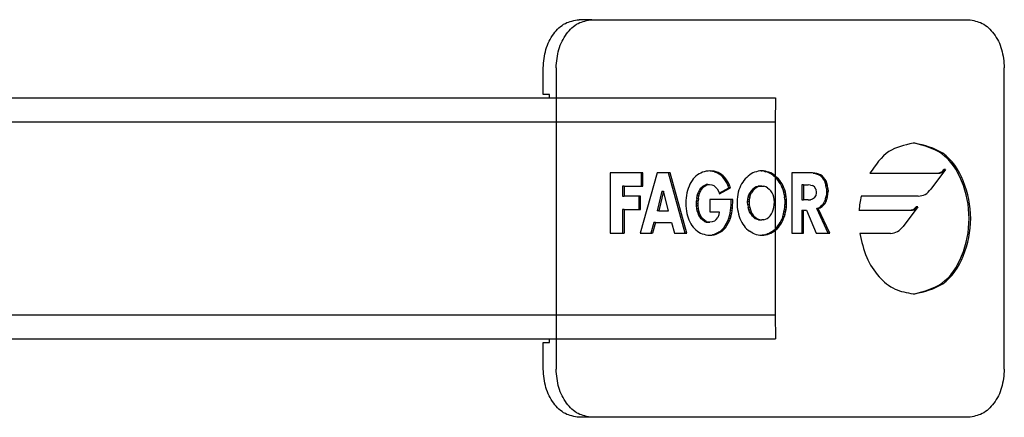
# Model space of a CAD drawing. Header units: millimetres. Extents: x -235 to 994, y -109 to 485.
# Tile 10 of 16: x 493 to 575, y 67 to 100. Entities that reach past the tile are written whole.
import ezdxf

# ---------------------------------------------------------------- set-up
doc = ezdxf.new("R2010")
doc.units = ezdxf.units.MM

# ---------------------------------------------------------------- blocks, each defined once
blk = doc.blocks.new('FLEJE_REGLA_EXPOSED_170__17', base_point=(142.834, 36.826))
at = {"color": 7, "linetype": 'Continuous'}
for p, q in [((228.138, 46.826), (277.874, 46.826)), ((277.874, 46.826), (277.867, 45.826)), ((277.867, 45.826), (277.867, 37.826)), ((277.867, 37.826), (277.874, 36.826)), ((227.704, 36.826), (277.874, 36.826))]:
    blk.add_line(p, q, dxfattribs=at)
at = {"color": 3, "linetype": 'Continuous'}
for p, q in [((277.867, 45.826), (227.471, 45.826)), ((227.037, 37.826), (277.867, 37.826))]:
    blk.add_line(p, q, dxfattribs=at)
blk = doc.blocks.new('TOPE_FLEJE_PEGADO_1__18', base_point=(268.25, 33.576))
at = {"color": 7, "linetype": 'Continuous'}
for p, q in [((270.271, 50.076), (269.736, 50.076)), ((270.271, 50.076), (285.877, 50.076)), ((268.25, 46.976), (268.25, 48.076)), ((268.785, 48.076), (268.785, 35.576)), ((287.364, 35.576), (287.364, 48.076)), ((268.517, 46.976), (268.25, 46.976)), ((268.517, 46.826), (268.517, 46.976)), ((271.025, 43.717), (271.025, 41.22)), ((272.309, 43.717), (271.025, 43.717)), ((272.979, 43.717), (272.265, 41.22)), ((272.376, 43.717), (272.309, 43.717)), ((272.309, 43.717), (272.309, 43.167)), ((272.376, 43.167), (272.376, 43.717)), ((273.439, 43.717), (272.979, 43.717)), ((273.506, 43.717), (273.439, 43.717)), ((274.138, 41.22), (273.439, 43.717)), ((274.205, 41.22), (273.506, 43.717)), ((274.71, 43.675), (274.645, 43.632)), ((274.78, 43.713), (274.71, 43.675)), ((274.852, 43.744), (274.78, 43.713)), ((274.928, 43.768), (274.852, 43.744)), ((275.006, 43.786), (274.928, 43.768)), ((275.088, 43.796), (275.006, 43.786)), ((275.172, 43.8), (275.088, 43.796)), ((275.191, 43.796), (275.136, 43.799)), ((275.258, 43.796), (275.172, 43.8)), ((275.274, 43.784), (275.191, 43.796)), ((275.258, 43.796), (275.191, 43.796)), ((275.341, 43.784), (275.258, 43.796)), ((275.354, 43.763), (275.274, 43.784)), ((275.274, 43.784), (275.341, 43.784)), ((275.421, 43.763), (275.341, 43.784)), ((275.354, 43.763), (275.431, 43.734)), ((275.354, 43.763), (275.421, 43.763)), ((275.498, 43.734), (275.421, 43.763)), ((275.504, 43.697), (275.431, 43.734)), ((275.498, 43.734), (275.431, 43.734)), ((275.571, 43.697), (275.498, 43.734)), ((275.573, 43.652), (275.504, 43.697)), ((275.504, 43.697), (275.571, 43.697)), ((275.64, 43.652), (275.571, 43.697)), ((276.875, 43.677), (276.808, 43.635)), ((276.943, 43.714), (276.875, 43.677)), ((277.014, 43.744), (276.943, 43.714)), ((277.087, 43.769), (277.014, 43.744)), ((277.161, 43.786), (277.087, 43.769)), ((277.236, 43.797), (277.161, 43.786)), ((277.312, 43.8), (277.236, 43.797)), ((277.278, 43.799), (277.321, 43.797)), ((277.388, 43.797), (277.312, 43.8)), ((277.396, 43.786), (277.321, 43.797)), ((277.388, 43.797), (277.321, 43.797)), ((277.463, 43.786), (277.388, 43.797)), ((277.396, 43.786), (277.47, 43.769)), ((277.396, 43.786), (277.463, 43.786)), ((277.537, 43.769), (277.463, 43.786)), ((277.542, 43.744), (277.47, 43.769)), ((277.537, 43.769), (277.47, 43.769)), ((277.609, 43.744), (277.537, 43.769)), ((277.542, 43.744), (277.613, 43.714)), ((277.542, 43.744), (277.609, 43.744)), ((277.68, 43.714), (277.609, 43.744)), ((277.682, 43.677), (277.613, 43.714)), ((277.68, 43.714), (277.613, 43.714)), ((277.749, 43.677), (277.68, 43.714)), ((277.748, 43.635), (277.682, 43.677)), ((277.749, 43.677), (277.682, 43.677)), ((277.815, 43.635), (277.749, 43.677)), ((278.562, 43.717), (278.562, 41.22)), ((279.347, 43.717), (278.562, 43.717)), ((279.437, 43.712), (279.347, 43.717)), ((279.414, 43.717), (279.347, 43.717)), ((279.504, 43.712), (279.414, 43.717)), ((279.437, 43.712), (279.522, 43.697)), ((279.437, 43.712), (279.504, 43.712)), ((279.589, 43.697), (279.504, 43.712)), ((279.522, 43.697), (279.603, 43.672)), ((279.522, 43.697), (279.589, 43.697)), ((279.67, 43.672), (279.589, 43.697)), ((281.793, 43.707), (284.592, 43.707)), ((284.921, 43.853), (284.32, 43.044)), ((284.592, 43.707), (284.659, 43.707)), ((284.921, 43.853), (284.854, 43.853)), ((274.373, 43.325), (274.331, 43.247)), ((274.419, 43.398), (274.373, 43.325)), ((274.47, 43.465), (274.419, 43.398)), ((274.524, 43.526), (274.47, 43.465)), ((274.524, 43.526), (274.583, 43.582)), ((274.645, 43.632), (274.583, 43.582)), ((275.638, 43.598), (275.573, 43.652)), ((275.64, 43.652), (275.573, 43.652)), ((275.7, 43.536), (275.638, 43.598)), ((275.638, 43.598), (275.705, 43.598)), ((275.705, 43.598), (275.64, 43.652)), ((275.757, 43.466), (275.7, 43.536)), ((275.767, 43.536), (275.7, 43.536)), ((275.767, 43.536), (275.705, 43.598)), ((275.81, 43.387), (275.757, 43.466)), ((275.757, 43.466), (275.824, 43.466)), ((275.824, 43.466), (275.767, 43.536)), ((275.81, 43.387), (275.877, 43.387)), ((275.858, 43.3), (275.81, 43.387)), ((275.877, 43.387), (275.824, 43.466)), ((275.925, 43.3), (275.858, 43.3)), ((275.902, 43.205), (275.858, 43.3)), ((275.925, 43.3), (275.877, 43.387)), ((275.969, 43.205), (275.925, 43.3)), ((276.521, 43.338), (276.475, 43.263)), ((276.572, 43.408), (276.521, 43.338)), ((276.626, 43.472), (276.572, 43.408)), ((276.684, 43.532), (276.626, 43.472)), ((276.744, 43.586), (276.684, 43.532)), ((276.808, 43.635), (276.744, 43.586)), ((277.812, 43.586), (277.748, 43.635)), ((277.748, 43.635), (277.815, 43.635)), ((277.873, 43.532), (277.812, 43.586)), ((277.879, 43.586), (277.812, 43.586)), ((277.879, 43.586), (277.815, 43.635)), ((277.931, 43.472), (277.873, 43.532)), ((277.873, 43.532), (277.94, 43.532)), ((277.94, 43.532), (277.879, 43.586)), ((277.985, 43.408), (277.931, 43.472)), ((277.931, 43.472), (277.998, 43.472)), ((277.998, 43.472), (277.94, 43.532)), ((278.035, 43.338), (277.985, 43.408)), ((278.052, 43.408), (277.985, 43.408)), ((278.052, 43.408), (277.998, 43.472)), ((278.082, 43.263), (278.035, 43.338)), ((278.102, 43.338), (278.035, 43.338)), ((278.102, 43.338), (278.052, 43.408)), ((278.149, 43.263), (278.102, 43.338)), ((279.603, 43.672), (279.678, 43.636)), ((279.67, 43.672), (279.603, 43.672)), ((279.744, 43.636), (279.67, 43.672)), ((279.746, 43.59), (279.678, 43.636)), ((279.744, 43.636), (279.678, 43.636)), ((279.813, 43.59), (279.744, 43.636)), ((279.746, 43.59), (279.807, 43.533)), ((279.746, 43.59), (279.813, 43.59)), ((279.807, 43.533), (279.861, 43.464)), ((279.807, 43.533), (279.874, 43.533)), ((279.874, 43.533), (279.813, 43.59)), ((279.861, 43.464), (279.907, 43.385)), ((279.928, 43.464), (279.861, 43.464)), ((279.928, 43.464), (279.874, 43.533)), ((279.907, 43.385), (279.943, 43.294)), ((279.907, 43.385), (279.973, 43.385)), ((279.973, 43.385), (279.928, 43.464)), ((279.943, 43.294), (280.01, 43.294)), ((279.943, 43.294), (279.97, 43.191)), ((280.01, 43.294), (279.973, 43.385)), ((280.037, 43.191), (280.01, 43.294)), ((271.604, 43.167), (271.537, 43.167)), ((271.537, 43.167), (271.537, 42.75)), ((271.604, 43.167), (272.309, 43.167)), ((271.604, 43.167), (271.604, 42.75)), ((272.309, 43.167), (272.376, 43.167)), ((273.173, 42.956), (272.971, 42.15)), ((273.24, 42.956), (273.038, 42.15)), ((273.173, 42.956), (273.24, 42.956)), ((273.439, 42.15), (273.24, 42.956)), ((274.208, 42.887), (274.189, 42.785)), ((274.231, 42.984), (274.208, 42.887)), ((274.26, 43.077), (274.231, 42.984)), ((274.293, 43.164), (274.26, 43.077)), ((274.331, 43.247), (274.293, 43.164)), ((274.637, 42.761), (274.665, 42.857)), ((274.665, 42.857), (274.701, 42.947)), ((274.665, 42.857), (274.732, 42.857)), ((274.701, 42.947), (274.745, 43.028)), ((274.701, 42.947), (274.768, 42.947)), ((274.704, 42.761), (274.732, 42.857)), ((274.732, 42.857), (274.768, 42.947)), ((274.745, 43.028), (274.797, 43.099)), ((274.745, 43.028), (274.812, 43.028)), ((274.768, 42.947), (274.812, 43.028)), ((274.797, 43.099), (274.857, 43.158)), ((274.864, 43.099), (274.797, 43.099)), ((274.812, 43.028), (274.864, 43.099)), ((274.857, 43.158), (274.925, 43.202)), ((274.924, 43.158), (274.857, 43.158)), ((274.864, 43.099), (274.924, 43.158)), ((274.924, 43.158), (274.991, 43.202)), ((274.925, 43.202), (275, 43.23)), ((274.925, 43.202), (274.991, 43.202)), ((274.991, 43.202), (275.067, 43.23)), ((275, 43.23), (275.083, 43.24)), ((275.067, 43.23), (275, 43.23)), ((275.067, 43.23), (275.149, 43.24)), ((275.083, 43.24), (275.149, 43.24)), ((275.149, 43.24), (275.242, 43.227)), ((275.242, 43.227), (275.325, 43.19)), ((275.325, 43.19), (275.398, 43.131)), ((275.398, 43.131), (275.46, 43.052)), ((275.46, 43.052), (275.511, 42.955)), ((275.511, 42.955), (275.551, 42.843)), ((275.54, 42.874), (275.942, 43.101)), ((275.551, 42.843), (276.009, 43.101)), ((275.902, 43.205), (275.969, 43.205)), ((275.942, 43.101), (275.902, 43.205)), ((275.942, 43.101), (276.009, 43.101)), ((276.009, 43.101), (275.969, 43.205)), ((276.336, 42.92), (276.314, 42.824)), ((276.363, 43.012), (276.336, 42.92)), ((276.395, 43.1), (276.363, 43.012)), ((276.433, 43.184), (276.395, 43.1)), ((276.475, 43.263), (276.433, 43.184)), ((276.779, 42.806), (276.822, 42.892)), ((276.822, 42.892), (276.875, 42.97)), ((276.822, 42.892), (276.889, 42.892)), ((276.846, 42.806), (276.889, 42.892)), ((276.875, 42.97), (276.936, 43.038)), ((276.875, 42.97), (276.942, 42.97)), ((276.942, 42.97), (276.889, 42.892)), ((277.005, 43.093), (276.936, 43.038)), ((276.936, 43.038), (277.003, 43.038)), ((277.003, 43.038), (276.942, 42.97)), ((277.072, 43.093), (277.003, 43.038)), ((277.08, 43.135), (277.005, 43.093)), ((277.005, 43.093), (277.072, 43.093)), ((277.147, 43.135), (277.072, 43.093)), ((277.08, 43.135), (277.16, 43.161)), ((277.147, 43.135), (277.08, 43.135)), ((277.227, 43.161), (277.147, 43.135)), ((277.16, 43.161), (277.245, 43.171)), ((277.227, 43.161), (277.16, 43.161)), ((277.227, 43.161), (277.312, 43.171)), ((277.312, 43.171), (277.245, 43.171)), ((277.312, 43.171), (277.396, 43.161)), ((277.477, 43.135), (277.396, 43.161)), ((277.552, 43.093), (277.477, 43.135)), ((277.552, 43.093), (277.621, 43.038)), ((277.682, 42.97), (277.621, 43.038)), ((277.734, 42.892), (277.682, 42.97)), ((277.777, 42.806), (277.734, 42.892)), ((278.124, 43.184), (278.082, 43.263)), ((278.149, 43.263), (278.082, 43.263)), ((278.161, 43.1), (278.124, 43.184)), ((278.124, 43.184), (278.191, 43.184)), ((278.191, 43.184), (278.149, 43.263)), ((278.193, 43.012), (278.161, 43.1)), ((278.228, 43.1), (278.161, 43.1)), ((278.228, 43.1), (278.191, 43.184)), ((278.221, 42.92), (278.193, 43.012)), ((278.193, 43.012), (278.26, 43.012)), ((278.242, 42.824), (278.221, 42.92)), ((278.288, 42.92), (278.221, 42.92)), ((278.26, 43.012), (278.228, 43.1)), ((278.288, 42.92), (278.26, 43.012)), ((278.309, 42.824), (278.288, 42.92)), ((278.977, 43.22), (278.977, 42.598)), ((279.044, 43.22), (278.977, 43.22)), ((279.044, 43.22), (279.044, 42.598)), ((279.044, 43.22), (279.232, 43.22)), ((279.328, 43.214), (279.232, 43.22)), ((279.328, 43.214), (279.418, 43.189)), ((279.495, 43.136), (279.418, 43.189)), ((279.547, 43.046), (279.495, 43.136)), ((279.547, 43.046), (279.567, 42.909)), ((279.567, 42.909), (279.547, 42.772)), ((280.037, 43.191), (279.97, 43.191)), ((279.987, 43.076), (279.97, 43.191)), ((279.987, 43.076), (279.992, 42.949)), ((279.987, 43.076), (280.054, 43.076)), ((279.992, 42.949), (279.987, 42.836)), ((280.059, 42.949), (279.992, 42.949)), ((280.054, 43.076), (280.037, 43.191)), ((280.054, 43.076), (280.059, 42.949)), ((280.054, 42.836), (280.059, 42.949)), ((271.537, 42.75), (271.604, 42.75)), ((272.217, 42.75), (271.604, 42.75)), ((272.217, 42.75), (272.217, 42.2)), ((272.284, 42.75), (272.217, 42.75)), ((272.284, 42.2), (272.284, 42.75)), ((274.168, 42.569), (274.165, 42.455)), ((274.165, 42.455), (274.168, 42.345)), ((274.176, 42.679), (274.168, 42.569)), ((274.189, 42.785), (274.176, 42.679)), ((274.6, 42.452), (274.604, 42.556)), ((274.604, 42.346), (274.6, 42.452)), ((274.6, 42.452), (274.667, 42.452)), ((274.616, 42.66), (274.604, 42.556)), ((274.604, 42.556), (274.671, 42.556)), ((274.616, 42.66), (274.637, 42.761)), ((274.683, 42.66), (274.616, 42.66)), ((274.704, 42.761), (274.637, 42.761)), ((274.667, 42.452), (274.671, 42.556)), ((274.671, 42.346), (274.667, 42.452)), ((274.683, 42.66), (274.671, 42.556)), ((274.683, 42.66), (274.704, 42.761)), ((276.042, 42.614), (275.152, 42.614)), ((275.152, 42.614), (275.152, 42.104)), ((276.036, 42.379), (276.04, 42.495)), ((276.04, 42.495), (276.042, 42.614)), ((276.109, 42.614), (276.042, 42.614)), ((276.102, 42.379), (276.107, 42.495)), ((276.107, 42.495), (276.109, 42.614)), ((276.289, 42.621), (276.285, 42.515)), ((276.285, 42.515), (276.288, 42.406)), ((276.298, 42.724), (276.289, 42.621)), ((276.314, 42.824), (276.298, 42.724)), ((276.721, 42.511), (276.728, 42.614)), ((276.788, 42.511), (276.721, 42.511)), ((276.726, 42.397), (276.721, 42.511)), ((276.728, 42.614), (276.747, 42.712)), ((276.728, 42.614), (276.794, 42.614)), ((276.747, 42.712), (276.779, 42.806)), ((276.814, 42.712), (276.747, 42.712)), ((276.779, 42.806), (276.846, 42.806)), ((276.794, 42.614), (276.788, 42.511)), ((276.788, 42.511), (276.793, 42.397)), ((276.814, 42.712), (276.794, 42.614)), ((276.814, 42.712), (276.846, 42.806)), ((277.809, 42.712), (277.777, 42.806)), ((277.829, 42.614), (277.809, 42.712)), ((277.836, 42.511), (277.829, 42.614)), ((277.83, 42.397), (277.836, 42.511)), ((278.242, 42.824), (278.258, 42.724)), ((278.242, 42.824), (278.309, 42.824)), ((278.325, 42.724), (278.258, 42.724)), ((278.268, 42.621), (278.258, 42.724)), ((278.268, 42.621), (278.335, 42.621)), ((278.268, 42.621), (278.271, 42.515)), ((278.271, 42.515), (278.268, 42.406)), ((278.271, 42.515), (278.338, 42.515)), ((278.325, 42.724), (278.309, 42.824)), ((278.335, 42.621), (278.325, 42.724)), ((278.338, 42.515), (278.335, 42.621)), ((278.335, 42.406), (278.338, 42.515)), ((278.977, 42.598), (279.044, 42.598)), ((279.232, 42.598), (279.044, 42.598)), ((279.232, 42.598), (279.328, 42.604)), ((279.418, 42.629), (279.328, 42.604)), ((279.495, 42.682), (279.418, 42.629)), ((279.495, 42.682), (279.547, 42.772)), ((279.864, 42.45), (279.808, 42.377)), ((279.864, 42.45), (279.91, 42.533)), ((279.864, 42.45), (279.931, 42.45)), ((279.931, 42.45), (279.875, 42.377)), ((279.946, 42.627), (279.91, 42.533)), ((279.977, 42.533), (279.91, 42.533)), ((279.931, 42.45), (279.977, 42.533)), ((279.946, 42.627), (279.971, 42.728)), ((279.946, 42.627), (280.012, 42.627)), ((279.987, 42.836), (279.971, 42.728)), ((280.038, 42.728), (279.971, 42.728)), ((279.977, 42.533), (280.012, 42.627)), ((280.054, 42.836), (279.987, 42.836)), ((280.012, 42.627), (280.038, 42.728)), ((280.038, 42.728), (280.054, 42.836)), ((283.795, 42.751), (281.43, 42.751)), ((271.604, 42.2), (271.537, 42.2)), ((271.537, 42.2), (271.537, 41.22)), ((271.604, 42.2), (272.217, 42.2)), ((271.604, 42.2), (271.604, 41.22)), ((272.217, 42.2), (272.284, 42.2)), ((273.038, 42.15), (272.971, 42.15)), ((273.038, 42.15), (273.439, 42.15)), ((274.168, 42.345), (274.176, 42.238)), ((274.176, 42.238), (274.189, 42.135)), ((274.189, 42.135), (274.207, 42.036)), ((274.617, 42.242), (274.604, 42.346)), ((274.671, 42.346), (274.604, 42.346)), ((274.638, 42.142), (274.617, 42.242)), ((274.617, 42.242), (274.684, 42.242)), ((274.667, 42.046), (274.638, 42.142)), ((274.638, 42.142), (274.705, 42.142)), ((274.704, 41.957), (274.667, 42.046)), ((274.667, 42.046), (274.734, 42.046)), ((274.684, 42.242), (274.671, 42.346)), ((274.705, 42.142), (274.684, 42.242)), ((274.734, 42.046), (274.705, 42.142)), ((274.771, 41.957), (274.734, 42.046)), ((275.152, 42.104), (275.546, 42.104)), ((275.546, 42.104), (275.525, 41.972)), ((275.974, 41.94), (275.998, 42.047)), ((275.998, 42.047), (276.016, 42.155)), ((275.998, 42.047), (276.065, 42.047)), ((276.016, 42.155), (276.028, 42.266)), ((276.083, 42.155), (276.016, 42.155)), ((276.028, 42.266), (276.036, 42.379)), ((276.028, 42.266), (276.095, 42.266)), ((276.041, 41.94), (276.065, 42.047)), ((276.065, 42.047), (276.083, 42.155)), ((276.083, 42.155), (276.095, 42.266)), ((276.095, 42.266), (276.102, 42.379)), ((276.288, 42.406), (276.296, 42.301)), ((276.296, 42.301), (276.309, 42.198)), ((276.309, 42.198), (276.326, 42.1)), ((276.326, 42.1), (276.349, 42.005)), ((276.793, 42.397), (276.726, 42.397)), ((276.726, 42.397), (276.743, 42.289)), ((276.743, 42.289), (276.81, 42.289)), ((276.77, 42.189), (276.743, 42.289)), ((276.77, 42.189), (276.837, 42.189)), ((276.805, 42.097), (276.77, 42.189)), ((276.793, 42.397), (276.81, 42.289)), ((276.85, 42.015), (276.805, 42.097)), ((276.805, 42.097), (276.872, 42.097)), ((276.81, 42.289), (276.837, 42.189)), ((276.837, 42.189), (276.872, 42.097)), ((276.872, 42.097), (276.917, 42.015)), ((277.707, 42.015), (277.751, 42.097)), ((277.751, 42.097), (277.787, 42.189)), ((277.787, 42.189), (277.814, 42.289)), ((277.814, 42.289), (277.83, 42.397)), ((278.207, 42.005), (278.23, 42.1)), ((278.23, 42.1), (278.248, 42.198)), ((278.297, 42.1), (278.23, 42.1)), ((278.248, 42.198), (278.261, 42.301)), ((278.248, 42.198), (278.315, 42.198)), ((278.261, 42.301), (278.268, 42.406)), ((278.328, 42.301), (278.261, 42.301)), ((278.335, 42.406), (278.268, 42.406)), ((278.274, 42.005), (278.297, 42.1)), ((278.297, 42.1), (278.315, 42.198)), ((278.315, 42.198), (278.328, 42.301)), ((278.328, 42.301), (278.335, 42.406)), ((278.977, 42.173), (278.977, 41.22)), ((278.977, 42.173), (279.044, 42.173)), ((279.044, 42.173), (279.157, 42.173)), ((279.044, 41.22), (279.044, 42.173)), ((279.157, 42.173), (279.562, 41.22)), ((279.586, 42.243), (279.669, 42.273)), ((280.067, 41.22), (279.586, 42.243)), ((279.653, 42.243), (279.586, 42.243)), ((279.653, 42.243), (279.736, 42.273)), ((280.134, 41.22), (279.653, 42.243)), ((279.669, 42.273), (279.744, 42.318)), ((279.669, 42.273), (279.736, 42.273)), ((279.736, 42.273), (279.81, 42.318)), ((279.808, 42.377), (279.744, 42.318)), ((279.81, 42.318), (279.744, 42.318)), ((279.875, 42.377), (279.808, 42.377)), ((279.81, 42.318), (279.875, 42.377)), ((281.34, 42.167), (283.447, 42.167)), ((283.777, 42.313), (283.173, 41.5)), ((283.447, 42.167), (283.514, 42.167)), ((283.777, 42.313), (283.71, 42.313)), ((272.838, 41.654), (272.71, 41.22)), ((272.905, 41.654), (272.777, 41.22)), ((272.905, 41.654), (272.838, 41.654)), ((272.905, 41.654), (273.57, 41.654)), ((273.57, 41.654), (273.69, 41.22)), ((274.207, 42.036), (274.231, 41.941)), ((274.231, 41.941), (274.259, 41.851)), ((274.259, 41.851), (274.292, 41.765)), ((274.292, 41.765), (274.329, 41.683)), ((274.329, 41.683), (274.371, 41.607)), ((274.749, 41.877), (274.704, 41.957)), ((274.771, 41.957), (274.704, 41.957)), ((274.802, 41.807), (274.749, 41.877)), ((274.816, 41.877), (274.749, 41.877)), ((274.816, 41.877), (274.771, 41.957)), ((274.863, 41.75), (274.802, 41.807)), ((274.802, 41.807), (274.869, 41.807)), ((274.869, 41.807), (274.816, 41.877)), ((274.931, 41.707), (274.863, 41.75)), ((274.93, 41.75), (274.863, 41.75)), ((274.93, 41.75), (274.869, 41.807)), ((274.998, 41.707), (274.93, 41.75)), ((274.931, 41.707), (275.007, 41.68)), ((274.998, 41.707), (274.931, 41.707)), ((274.998, 41.707), (275.074, 41.68)), ((275.09, 41.67), (275.007, 41.68)), ((275.007, 41.68), (275.074, 41.68)), ((275.157, 41.67), (275.074, 41.68)), ((275.09, 41.67), (275.157, 41.67)), ((275.257, 41.682), (275.157, 41.67)), ((275.346, 41.719), (275.257, 41.682)), ((275.422, 41.779), (275.346, 41.719)), ((275.422, 41.779), (275.483, 41.864)), ((275.525, 41.972), (275.483, 41.864)), ((275.853, 41.627), (275.903, 41.731)), ((275.903, 41.731), (275.943, 41.835)), ((275.97, 41.731), (275.903, 41.731)), ((275.92, 41.627), (275.97, 41.731)), ((275.943, 41.835), (275.974, 41.94)), ((275.943, 41.835), (276.01, 41.835)), ((275.97, 41.731), (276.01, 41.835)), ((276.041, 41.94), (275.974, 41.94)), ((276.01, 41.835), (276.041, 41.94)), ((276.349, 42.005), (276.376, 41.914)), ((276.376, 41.914), (276.407, 41.827)), ((276.407, 41.827), (276.443, 41.744)), ((276.443, 41.744), (276.483, 41.665)), ((276.483, 41.665), (276.527, 41.592)), ((276.85, 42.015), (276.902, 41.943)), ((276.917, 42.015), (276.85, 42.015)), ((276.96, 41.882), (276.902, 41.943)), ((276.902, 41.943), (276.968, 41.943)), ((276.917, 42.015), (276.968, 41.943)), ((276.96, 41.882), (277.027, 41.882)), ((277.024, 41.832), (276.96, 41.882)), ((276.968, 41.943), (277.027, 41.882)), ((277.094, 41.796), (277.024, 41.832)), ((277.024, 41.832), (277.091, 41.832)), ((277.091, 41.832), (277.027, 41.882)), ((277.161, 41.796), (277.091, 41.832)), ((277.161, 41.796), (277.094, 41.796)), ((277.168, 41.774), (277.094, 41.796)), ((277.161, 41.796), (277.235, 41.774)), ((277.235, 41.774), (277.168, 41.774)), ((277.168, 41.774), (277.245, 41.766)), ((277.235, 41.774), (277.312, 41.766)), ((277.245, 41.766), (277.312, 41.766)), ((277.389, 41.774), (277.312, 41.766)), ((277.389, 41.774), (277.463, 41.796)), ((277.463, 41.796), (277.532, 41.832)), ((277.532, 41.832), (277.597, 41.882)), ((277.597, 41.882), (277.655, 41.943)), ((277.655, 41.943), (277.707, 42.015)), ((278.029, 41.592), (278.073, 41.665)), ((278.073, 41.665), (278.113, 41.744)), ((278.14, 41.665), (278.073, 41.665)), ((278.096, 41.592), (278.14, 41.665)), ((278.113, 41.744), (278.149, 41.827)), ((278.18, 41.744), (278.113, 41.744)), ((278.14, 41.665), (278.18, 41.744)), ((278.18, 41.914), (278.149, 41.827)), ((278.216, 41.827), (278.149, 41.827)), ((278.18, 41.914), (278.207, 42.005)), ((278.18, 41.914), (278.247, 41.914)), ((278.18, 41.744), (278.216, 41.827)), ((278.207, 42.005), (278.274, 42.005)), ((278.216, 41.827), (278.247, 41.914)), ((278.247, 41.914), (278.274, 42.005)), ((274.371, 41.607), (274.416, 41.535)), ((274.416, 41.535), (274.466, 41.469)), ((274.466, 41.469), (274.52, 41.409)), ((274.577, 41.354), (274.52, 41.409)), ((274.577, 41.354), (274.639, 41.304)), ((274.639, 41.304), (274.703, 41.261)), ((274.703, 41.261), (274.771, 41.224)), ((275.438, 41.211), (275.518, 41.254)), ((275.505, 41.211), (275.585, 41.254)), ((275.518, 41.254), (275.594, 41.307)), ((275.585, 41.254), (275.518, 41.254)), ((275.585, 41.254), (275.661, 41.307)), ((275.594, 41.307), (275.666, 41.371)), ((275.594, 41.307), (275.661, 41.307)), ((275.661, 41.307), (275.733, 41.371)), ((275.666, 41.371), (275.733, 41.445)), ((275.733, 41.371), (275.666, 41.371)), ((275.733, 41.445), (275.796, 41.531)), ((275.733, 41.445), (275.8, 41.445)), ((275.733, 41.371), (275.8, 41.445)), ((275.796, 41.531), (275.853, 41.627)), ((275.862, 41.531), (275.796, 41.531)), ((275.8, 41.445), (275.862, 41.531)), ((275.853, 41.627), (275.92, 41.627)), ((275.862, 41.531), (275.92, 41.627)), ((276.527, 41.592), (276.575, 41.523)), ((276.575, 41.523), (276.627, 41.459)), ((276.627, 41.459), (276.682, 41.4)), ((276.682, 41.4), (276.74, 41.347)), ((276.74, 41.347), (276.802, 41.299)), ((276.866, 41.257), (276.802, 41.299)), ((276.934, 41.221), (276.866, 41.257)), ((277.622, 41.221), (277.69, 41.257)), ((277.689, 41.221), (277.757, 41.257)), ((277.69, 41.257), (277.755, 41.299)), ((277.757, 41.257), (277.69, 41.257)), ((277.755, 41.299), (277.816, 41.347)), ((277.755, 41.299), (277.822, 41.299)), ((277.757, 41.257), (277.822, 41.299)), ((277.816, 41.347), (277.875, 41.4)), ((277.883, 41.347), (277.816, 41.347)), ((277.822, 41.299), (277.883, 41.347)), ((277.875, 41.4), (277.93, 41.459)), ((277.942, 41.4), (277.875, 41.4)), ((277.883, 41.347), (277.942, 41.4)), ((277.93, 41.459), (277.981, 41.523)), ((277.93, 41.459), (277.997, 41.459)), ((277.942, 41.4), (277.997, 41.459)), ((277.981, 41.523), (278.029, 41.592)), ((278.048, 41.523), (277.981, 41.523)), ((277.997, 41.459), (278.048, 41.523)), ((278.029, 41.592), (278.096, 41.592)), ((278.048, 41.523), (278.096, 41.592)), ((271.025, 41.22), (271.537, 41.22)), ((271.537, 41.22), (271.604, 41.22)), ((272.265, 41.22), (272.71, 41.22)), ((272.71, 41.22), (272.777, 41.22)), ((273.69, 41.22), (274.138, 41.22)), ((274.138, 41.22), (274.205, 41.22)), ((274.771, 41.224), (274.842, 41.193)), ((274.842, 41.193), (274.916, 41.169)), ((274.916, 41.169), (274.993, 41.151)), ((274.993, 41.151), (275.072, 41.141)), ((275.072, 41.141), (275.154, 41.137)), ((275.119, 41.139), (275.179, 41.141)), ((275.154, 41.137), (275.246, 41.141)), ((275.179, 41.141), (275.269, 41.155)), ((275.179, 41.141), (275.246, 41.141)), ((275.246, 41.141), (275.336, 41.155)), ((275.269, 41.155), (275.355, 41.178)), ((275.336, 41.155), (275.269, 41.155)), ((275.336, 41.155), (275.422, 41.178)), ((275.355, 41.178), (275.438, 41.211)), ((275.355, 41.178), (275.422, 41.178)), ((275.422, 41.178), (275.505, 41.211)), ((275.438, 41.211), (275.505, 41.211)), ((276.934, 41.221), (277.005, 41.191)), ((277.005, 41.191), (277.078, 41.168)), ((277.078, 41.168), (277.154, 41.151)), ((277.154, 41.151), (277.232, 41.14)), ((277.232, 41.14), (277.312, 41.137)), ((277.278, 41.138), (277.325, 41.14)), ((277.312, 41.137), (277.392, 41.14)), ((277.403, 41.151), (277.325, 41.14)), ((277.392, 41.14), (277.325, 41.14)), ((277.392, 41.14), (277.47, 41.151)), ((277.403, 41.151), (277.479, 41.168)), ((277.403, 41.151), (277.47, 41.151)), ((277.47, 41.151), (277.546, 41.168)), ((277.479, 41.168), (277.552, 41.191)), ((277.546, 41.168), (277.479, 41.168)), ((277.546, 41.168), (277.619, 41.191)), ((277.552, 41.191), (277.622, 41.221)), ((277.619, 41.191), (277.552, 41.191)), ((277.619, 41.191), (277.689, 41.221)), ((277.689, 41.221), (277.622, 41.221)), ((278.562, 41.22), (278.977, 41.22)), ((278.977, 41.22), (279.044, 41.22)), ((279.562, 41.22), (280.067, 41.22)), ((280.067, 41.22), (280.134, 41.22)), ((282.648, 41.208), (281.372, 41.207)), ((268.517, 36.676), (268.517, 36.826)), ((268.25, 36.676), (268.517, 36.676)), ((268.25, 35.576), (268.25, 36.676)), ((270.271, 33.576), (269.736, 33.576)), ((285.877, 33.576), (270.271, 33.576))]:
    blk.add_line(p, q, dxfattribs=at)
blk.add_arc((285.407, 41.838), 4.08, 167.0617, 175.3747, dxfattribs=at)
for points, knots in [([(268.25, 48.076), (268.271, 48.335), (268.312, 48.838), (268.637, 49.488), (269.122, 49.974), (269.538, 50.043), (269.736, 50.076)], [0, 0, 0, 0, 0.773682, 1.498118, 2.146549, 2.735349, 2.735349, 2.735349, 2.735349]), ([(268.785, 48.076), (268.806, 48.335), (268.847, 48.838), (269.172, 49.488), (269.658, 49.974), (270.074, 50.043), (270.271, 50.076)], [0, 0, 0, 0, 0.773682, 1.498118, 2.146549, 2.735349, 2.735349, 2.735349, 2.735349]), ([(285.877, 50.076), (286.075, 50.043), (286.491, 49.974), (286.977, 49.488), (287.301, 48.838), (287.343, 48.335), (287.364, 48.076)], [0, 0, 0, 0, 0.5888, 1.237231, 1.961667, 2.735349, 2.735349, 2.735349, 2.735349]), ([(283.581, 44.951), (283.225, 44.87), (282.466, 44.697), (282.027, 44.05), (281.793, 43.707)], [0, 0, 0, 0, 1.057328, 2.251681, 2.251681, 2.251681, 2.251681]), ([(283.648, 44.951), (283.637, 44.951), (283.615, 44.951), (283.592, 44.951), (283.581, 44.951)], [0, 0, 0, 0, 0.03343939, 0.06691384, 0.06691384, 0.06691384, 0.06691384]), ([(283.648, 38.701), (284.062, 38.798), (284.954, 39.006), (285.78, 40.295), (286.071, 41.826), (285.78, 43.357), (284.954, 44.646), (284.062, 44.854), (283.648, 44.951)], [0, 0, 0, 0, 1.234333, 2.659404, 4.252572, 5.845741, 7.270811, 8.505145, 8.505145, 8.505145, 8.505145]), ([(283.648, 38.701), (284.048, 38.808), (284.91, 39.038), (285.715, 40.305), (286.004, 41.826), (285.715, 43.347), (284.91, 44.613), (284.048, 44.844), (283.648, 44.951)], [0, 0, 0, 0, 1.205572, 2.596438, 4.189606, 5.782774, 7.17364, 8.379212, 8.379212, 8.379212, 8.379212]), ([(284.592, 43.707), (284.642, 43.715), (284.747, 43.731), (284.817, 43.811), (284.854, 43.853)], [0, 0, 0, 0, 0.1472034, 0.3092941, 0.3092941, 0.3092941, 0.3092941]), ([(284.659, 43.707), (284.709, 43.715), (284.814, 43.731), (284.884, 43.811), (284.921, 43.853)], [0, 0, 0, 0, 0.1471838, 0.3092723, 0.3092723, 0.3092723, 0.3092723]), ([(283.795, 42.751), (283.895, 42.767), (284.105, 42.8), (284.246, 42.96), (284.32, 43.044)], [0, 0, 0, 0, 0.2943886, 0.6185895, 0.6185895, 0.6185895, 0.6185895]), ([(283.447, 42.167), (283.497, 42.174), (283.602, 42.191), (283.673, 42.271), (283.71, 42.313)], [0, 0, 0, 0, 0.147192, 0.3092883, 0.3092883, 0.3092883, 0.3092883]), ([(283.514, 42.167), (283.564, 42.174), (283.669, 42.191), (283.74, 42.271), (283.777, 42.313)], [0, 0, 0, 0, 0.1471742, 0.3092686, 0.3092686, 0.3092686, 0.3092686]), ([(282.648, 41.208), (282.747, 41.223), (282.958, 41.257), (283.099, 41.417), (283.173, 41.5)], [0, 0, 0, 0, 0.2943184, 0.6184365, 0.6184365, 0.6184365, 0.6184365]), ([(281.372, 41.207), (281.448, 40.868), (281.594, 40.215), (282.113, 39.411), (282.79, 38.841), (283.324, 38.746), (283.581, 38.701)], [0, 0, 0, 0, 1.034494, 1.993082, 2.825989, 3.596472, 3.596472, 3.596472, 3.596472]), ([(283.581, 38.701), (283.592, 38.701), (283.615, 38.701), (283.637, 38.701), (283.648, 38.701)], [0, 0, 0, 0, 0.03347445, 0.06691384, 0.06691384, 0.06691384, 0.06691384]), ([(269.736, 33.576), (269.538, 33.609), (269.122, 33.678), (268.637, 34.164), (268.312, 34.814), (268.271, 35.316), (268.25, 35.576)], [0, 0, 0, 0, 0.5888, 1.237231, 1.961667, 2.735349, 2.735349, 2.735349, 2.735349]), ([(270.271, 33.576), (270.074, 33.609), (269.658, 33.678), (269.172, 34.164), (268.847, 34.814), (268.806, 35.316), (268.785, 35.576)], [0, 0, 0, 0, 0.5888, 1.237231, 1.961667, 2.735349, 2.735349, 2.735349, 2.735349]), ([(287.364, 35.576), (287.343, 35.316), (287.301, 34.814), (286.977, 34.164), (286.491, 33.678), (286.075, 33.609), (285.877, 33.576)], [0, 0, 0, 0, 0.773682, 1.498118, 2.146549, 2.735349, 2.735349, 2.735349, 2.735349])]:
    blk.add_open_spline(points, degree=3, knots=knots, dxfattribs=at)
blk = doc.blocks.new('EXAA-170__20', base_point=(123.72, 32.453))
for name, p in [('TOPE_FLEJE_PEGADO_1__18', (268.25, 33.576)), ('FLEJE_REGLA_EXPOSED_170__17', (142.834, 36.826))]:
    blk.add_blockref(name, p)
blk = doc.blocks.new('Gen1', base_point=(193.5, 43))
blk.add_blockref('EXAA-170__20', (123.72, 32.453))

msp = doc.modelspace()

# ---------------------------------------------------------------- block references
at = {"xscale": 2, "yscale": 2, "zscale": 2}
msp.add_blockref('Gen1', (387, 86), dxfattribs=at)

doc.saveas('drawing.dxf')
